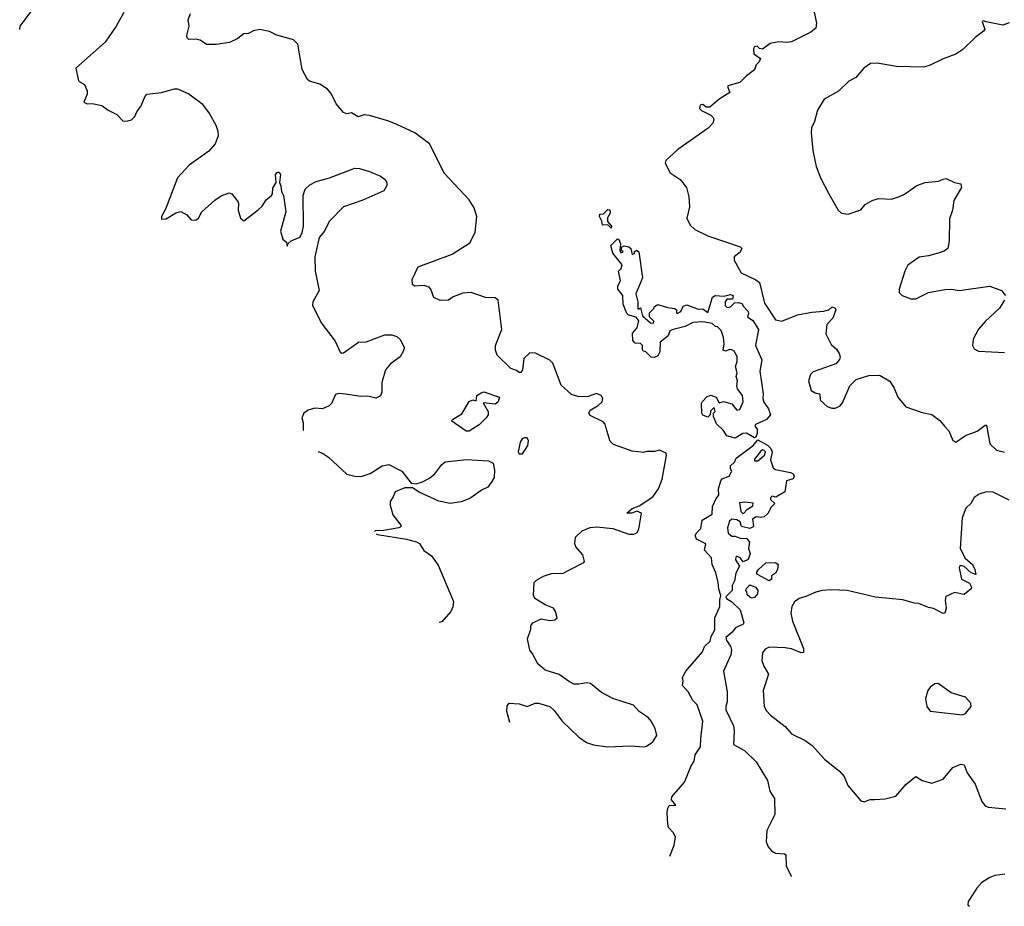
# Model space of a CAD drawing. Extents: x 2133489 to 2292442, y 756223 to 916462.
# Tile 1 of 256: x 2175725 to 2181835, y 796075 to 801576. Entities that reach past the tile are written whole.
import ezdxf

# ---------------------------------------------------------------- set-up
doc = ezdxf.new("R2010")
doc.units = 0

msp = doc.modelspace()

# ---------------------------------------------------------------- linework, layer by layer
at = {"layer": '0CON20XD'}
for points in [[(2175725.1, 801514.2), (2175728.8, 801535), (2175815, 801651.2)], [(2176370.3, 801619.7), (2176324.2, 801535), (2176255, 801436.2), (2176073.3, 801275), (2176087.5, 801205), (2176095, 801193.3), (2176126.7, 801175), (2176144, 801135), (2176144, 801115), (2176122.5, 801065), (2176144.2, 801054.2), (2176175.8, 801055.8), (2176235, 801043.8), (2176275, 801013.8), (2176327.3, 800987.3), (2176365, 800948.8), (2176386.1, 800946.1), (2176418.8, 800955), (2176439.2, 800975), (2176452.5, 801005), (2176479.1, 801040.9), (2176501.7, 801098.3), (2176515, 801113.3), (2176605, 801124.4), (2176685, 801146.9), (2176705, 801147.1), (2176775, 801116.7), (2176855.9, 801055.9), (2176902.3, 800992.3), (2176941.4, 800921.4), (2176954.2, 800884.2), (2176955.8, 800855.8), (2176937.5, 800805), (2176899.1, 800760.9), (2176777.3, 800672.7), (2176703.8, 800595), (2176629.7, 800400.3), (2176604.3, 800355), (2176605, 800337.5), (2176635, 800340.8), (2176695, 800378), (2176725, 800386.2), (2176762.5, 800365), (2176790, 800335), (2176818.7, 800331.3), (2176834.5, 800345.5), (2176855, 800383.8), (2176935, 800456.2), (2176975.8, 800484.2), (2177025, 800501.2), (2177042.5, 800495), (2177078.3, 800448.3), (2177083.8, 800435), (2177080, 800395), (2177096.2, 800345), (2177115, 800327.5), (2177204.2, 800395.8), (2177230, 800420), (2177255, 800458.8), (2177286.7, 800485), (2177293.3, 800495), (2177295, 800530), (2177317.5, 800565), (2177313.3, 800615), (2177325, 800630), (2177335, 800630), (2177342.5, 800615), (2177337.5, 800565), (2177346.1, 800546.1), (2177349.3, 800510.7), (2177362, 800485), (2177376, 800385), (2177343.8, 800265), (2177357.5, 800215), (2177380, 800195), (2177385, 800170), (2177391.7, 800188.3), (2177410, 800205), (2177463, 800227), (2177477, 800253), (2177486.7, 800295), (2177483.5, 800485), (2177496.9, 800525), (2177525, 800551.4), (2177565, 800571.4), (2177647.5, 800595), (2177805.7, 800654.3), (2177833, 800653), (2177895, 800633.8), (2177965, 800606), (2177993.3, 800585), (2178003.3, 800565), (2178003.6, 800546.4), (2177985, 800513.3), (2177855, 800456), (2177735, 800414.3), (2177645.8, 800325), (2177615.5, 800264.5), (2177583.8, 800225), (2177555.8, 800105), (2177559.5, 800015), (2177583.6, 799896.4), (2177543.3, 799825), (2177541.2, 799805), (2177596.2, 799695), (2177682.1, 799582.1), (2177712.7, 799512.7), (2177725, 799506.7), (2177735, 799510), (2177827.5, 799575), (2177875, 799577.1), (2177991.7, 799621.7), (2178035, 799620.8), (2178065, 799610), (2178085, 799591.2), (2178110.8, 799545), (2178109.2, 799525), (2178086.2, 799485), (2178025, 799440), (2177995, 799403.8), (2177972.5, 799325), (2177973.1, 799265), (2177965, 799242), (2177935, 799228.6), (2177885, 799240), (2177842.3, 799237.7), (2177747.7, 799252.3), (2177705, 799256), (2177685, 799251.2), (2177660, 799195), (2177645, 799180), (2177605, 799162), (2177556.4, 799166.4), (2177515, 799153.8), (2177488.8, 799135), (2177476, 799105), (2177483.9, 799073.9), (2177484.1, 799027.7)], [(2178766, 797215.6), (2178748.8, 797285), (2178750.7, 797319.3), (2178762.5, 797335), (2178825, 797332.5), (2178875, 797314.2), (2178924.2, 797335.8), (2178944.1, 797335.9), (2179014.2, 797314.2), (2179041.2, 797291.2), (2179091.2, 797225), (2179193.8, 797123.8), (2179242.4, 797092.4), (2179286.3, 797076.3), (2179375.4, 797065.4), (2179515, 797070), (2179600, 797065), (2179615, 797068), (2179654.2, 797095.8), (2179678.8, 797135), (2179668.8, 797178.8), (2179644.3, 797224.3), (2179625, 797246), (2179570, 797285), (2179533.6, 797323.6), (2179404.7, 797364.7), (2179335, 797401.9), (2179267.6, 797457.6), (2179245, 797461.1), (2179195, 797452.9), (2179164.3, 797454.3), (2179131.2, 797471.2), (2179073.6, 797513.6), (2178985, 797541.2), (2178939.7, 797579.7), (2178905.8, 797645.8), (2178890, 797665), (2178876.7, 797735), (2178896.1, 797793.9), (2178896.7, 797815), (2178910, 797835), (2178960.8, 797859.2), (2179015, 797848.8), (2179045, 797852.5), (2179060, 797865), (2179050, 797905), (2179036.7, 797925), (2178985, 797946.2), (2178920.8, 797985), (2178912.9, 798005), (2178918, 798085), (2178931.3, 798098.7), (2178975, 798122.9), (2179025, 798139.2), (2179097, 798143), (2179140, 798165), (2179225, 798207.5), (2179230, 798215), (2179218.8, 798255), (2179176.7, 798305), (2179170, 798325), (2179174.1, 798365.9), (2179214.5, 798405.5), (2179265, 798425.6), (2179305, 798430), (2179405, 798418.6), (2179505, 798383.8), (2179535, 798383.8), (2179555, 798393.3), (2179568, 798415), (2179583.8, 798515), (2179555, 798526.9), (2179522.5, 798515), (2179492.5, 798515), (2179525, 798544.4), (2179569.7, 798560.3), (2179653.5, 798615), (2179690, 798665), (2179711.4, 798725), (2179738.3, 798871.7), (2179735.9, 798885.9), (2179695, 798905.7), (2179665, 798896.2), (2179616.4, 798896.4), (2179595, 798890), (2179525, 798899.2), (2179410, 798940), (2179389.7, 798959.7), (2179365, 799042.5), (2179357.1, 799067.1), (2179345, 799081.2), (2179265, 799120), (2179256, 799135), (2179265, 799153.8), (2179315, 799182.5), (2179338.6, 799205), (2179342.9, 799225), (2179334, 799245), (2179305, 799256.2), (2179251.9, 799238.1), (2179195.3, 799235.3), (2179149.9, 799249.9), (2179085, 799308.1), (2179033.8, 799445), (2179015, 799463.9), (2178925, 799508), (2178891.1, 799508.9), (2178854.4, 799475), (2178845.7, 799404.3), (2178835, 799386.7), (2178825, 799386.2), (2178808.9, 799398.9), (2178772.7, 799412.7), (2178687.1, 799495), (2178677.5, 799525), (2178677.9, 799555), (2178717.1, 799655), (2178693.3, 799835), (2178675, 799851.2), (2178615, 799852), (2178526.1, 799883.9), (2178475, 799880), (2178415, 799856), (2178385, 799836.2), (2178334.1, 799834.1), (2178295, 799852.5), (2178276.7, 799905), (2178265, 799916.7), (2178235, 799926.2), (2178175, 799922.5), (2178163, 799933), (2178160, 799965), (2178196.7, 800043.3), (2178407.8, 800122.2), (2178518.2, 800191.8), (2178550.6, 800255), (2178561.9, 800355), (2178545, 800408.8), (2178515, 800458), (2178361.7, 800621.7), (2178268.6, 800805), (2178176.7, 800875), (2178065, 800925.7), (2178015, 800946.9), (2177895, 800981.1), (2177863.2, 800986.8), (2177825, 800974.3), (2177785, 800997.8), (2177755, 800991.4), (2177735, 801000), (2177689.4, 801055), (2177657.6, 801117.6), (2177635.5, 801145.5), (2177586.7, 801176.7), (2177524, 801195), (2177510.8, 801205), (2177478, 801268), (2177450.5, 801425), (2177425, 801450.5), (2177320.7, 801480.7), (2177275, 801503.8), (2177215, 801515.5), (2177175, 801507.8), (2177145, 801491.4), (2177115, 801489.2), (2177079.7, 801460.3), (2177026.3, 801433.7), (2176945, 801422.2), (2176885, 801422.5), (2176845, 801448.6), (2176815, 801455.7), (2176775, 801454.2), (2176764.4, 801464.4), (2176762.7, 801477.3), (2176776, 801535), (2176771.4, 801575), (2176784.5, 801615.5)], [(2180653.3, 801633.3), (2180670, 801555), (2180665.8, 801524.2), (2180635, 801498), (2180515, 801439.5), (2180484.4, 801434.4), (2180435, 801438.6), (2180381.7, 801428.3), (2180335, 801392.5), (2180315, 801397.5), (2180301.7, 801411.7), (2180285, 801407.5), (2180277.5, 801395), (2180280, 801365), (2180322.5, 801335), (2180313.3, 801315), (2180294.3, 801295.7), (2180285.5, 801264.5), (2180235, 801228.6), (2180193.8, 801186.2), (2180120, 801165), (2180118.8, 801155), (2180132.5, 801125), (2180066.4, 801083.6), (2180007, 801033), (2179985, 801032.5), (2179965, 801050), (2179947.5, 801045), (2179944, 801025), (2179955, 801013.3), (2180013.6, 800983.6), (2180028.3, 800968.3), (2180033.3, 800955), (2180026.2, 800935), (2179997.4, 800902.6), (2179808.6, 800771.4), (2179735, 800702.5), (2179730, 800685), (2179761.4, 800625), (2179824.1, 800584.1), (2179862.2, 800535), (2179877.1, 800477.1), (2179881.1, 800415), (2179864.3, 800344.3), (2179885, 800302), (2179914.5, 800274.5), (2179995, 800235.6), (2180195, 800166.7), (2180206.2, 800156.2), (2180195, 800133.8), (2180158.8, 800105), (2180158.8, 800085), (2180202.9, 800005), (2180292.3, 799962.2), (2180315.4, 799945), (2180347.6, 799817.6), (2180415, 799714.2), (2180455, 799706.2), (2180552.5, 799745), (2180641.2, 799761.2), (2180715, 799768), (2180745, 799776.7), (2180766.1, 799793.9), (2180785, 799786), (2180788.6, 799775), (2180770.6, 799725), (2180734.3, 799685), (2180727.7, 799627.7), (2180761.3, 799561.3), (2180792.5, 799532.5), (2180809.4, 799505), (2180816.9, 799485), (2180811.7, 799468.3), (2180789.5, 799440.5), (2180647.7, 799392.3), (2180631.2, 799375), (2180618.8, 799335), (2180635.9, 799275.9), (2180661.2, 799261.2), (2180690, 799255), (2180692, 799215), (2180735, 799176.2), (2180765, 799166), (2180785, 799166), (2180815, 799178.8), (2180830.3, 799199.7), (2180875.8, 799304.2), (2180915.8, 799344.2), (2180995, 799368.6), (2181061.2, 799371.2), (2181125, 799332.5), (2181150.7, 799290.7), (2181173.3, 799235), (2181223.9, 799173.9), (2181325, 799138.8), (2181385, 799126.2), (2181435, 799090), (2181464.2, 799054.2), (2181490, 799025), (2181514.6, 798964.6), (2181535, 798954), (2181594.1, 798995.9), (2181666.3, 799023.7), (2181715, 799060), (2181725, 799060), (2181744.4, 798945), (2181786.9, 798905), (2181835, 798892.4)], [(2181865, 801556.7), (2181825, 801542.5), (2181722.7, 801562.7), (2181705, 801568.8), (2181697.5, 801565), (2181713.8, 801515), (2181706.7, 801505), (2181653.8, 801465), (2181578.3, 801391.7), (2181535, 801361.9), (2181455, 801334.2), (2181375, 801292.9), (2181335, 801280.6), (2181165, 801285.5), (2181045, 801306.9), (2181005, 801304.2), (2180963.9, 801276.1), (2180912.9, 801217.1), (2180870.8, 801195), (2180805, 801131.9), (2180717.3, 801082.7), (2180676.1, 801013.9), (2180658, 800945), (2180638.8, 800905), (2180636, 800875), (2180646.4, 800763.6), (2180668, 800665), (2180694, 800595), (2180745.7, 800495.7), (2180804.1, 800394.1), (2180825, 800376.7), (2180865, 800368.8), (2180945, 800396), (2180971.2, 800428.8), (2181015, 800453.3), (2181055, 800466.2), (2181135, 800463.3), (2181185, 800480), (2181215, 800493.3), (2181292.3, 800547.7), (2181343.9, 800566.1), (2181426.4, 800573.6), (2181455, 800587.5), (2181475, 800590), (2181525, 800566.2), (2181565, 800556.7), (2181568.8, 800535), (2181522.5, 800455), (2181513.3, 800395), (2181495, 800340), (2181492.5, 800205), (2181483.6, 800156.4), (2181460.7, 800139.3), (2181425, 800126.7), (2181365, 800110), (2181306.4, 800103.6), (2181236.1, 800053.9), (2181216.7, 800015), (2181182.5, 799905), (2181183, 799883), (2181200, 799865), (2181255, 799843.3), (2181285, 799843.8), (2181365, 799883.8), (2181465, 799901.2), (2181505, 799903.3), (2181555, 799896.7), (2181745, 799923.3), (2181817.5, 799895), (2181842.5, 799865)], [(2179395, 800282.5), (2179375, 800302.5), (2179341.7, 800301.7), (2179337, 800327), (2179322.5, 800355), (2179325, 800370), (2179348.3, 800371.7), (2179375, 800397.5), (2179386.7, 800396.7), (2179390, 800375), (2179373, 800347), (2179372.5, 800325), (2179396.7, 800295), (2179395, 800282.5)], [(2180165, 798980.8), (2180112.5, 798995), (2180089.5, 799029.5), (2180048.3, 799068.3), (2180030, 799115), (2180030, 799135), (2180040, 799145), (2180035, 799170), (2180011.7, 799148.3), (2180010, 799125), (2179995, 799110), (2179965, 799122.5), (2179957.5, 799135), (2179956.7, 799195), (2179961.7, 799208.3), (2179991.7, 799238.3), (2180013.6, 799246.4), (2180047.5, 799235), (2180065, 799200), (2180093, 799207), (2180145, 799192.5), (2180175, 799152.5), (2180193, 799157), (2180213.8, 799205), (2180210, 799245), (2180180, 799285), (2180174.2, 799304.2), (2180180, 799335), (2180171.7, 799361.7), (2180176.7, 799385), (2180166.7, 799425), (2180177.5, 799455), (2180177, 799487), (2180159.3, 799519.3), (2180145, 799527.5), (2180130.7, 799529.3), (2180105, 799520), (2180090, 799525), (2180097.5, 799565), (2180093.3, 799605), (2180077, 799647), (2180055, 799670), (2180041.7, 799671.7), (2180021.7, 799691.7), (2179965, 799702.5), (2179903, 799697), (2179855, 799672.5), (2179780, 799655), (2179760, 799645), (2179750, 799615), (2179700, 799575), (2179697.5, 799515), (2179685, 799490), (2179665, 799480), (2179643, 799483), (2179610, 799515), (2179595, 799520), (2179590, 799525), (2179590, 799555), (2179577.5, 799567.5), (2179545, 799570), (2179530, 799585), (2179528.3, 799631.7), (2179557.5, 799665), (2179567, 799707), (2179550.7, 799730.7), (2179503, 799743), (2179493, 799753), (2179470.7, 799810.7), (2179466.7, 799865), (2179437.5, 799905), (2179437.5, 799925), (2179452.5, 799955), (2179440, 800015), (2179458.3, 800031.7), (2179463.3, 800055), (2179405, 800127.5), (2179393.3, 800175), (2179435, 800217.5), (2179445, 800210), (2179452.5, 800185), (2179450, 800145), (2179455, 800130), (2179470, 800135), (2179460, 800145), (2179460, 800165), (2179475, 800172.5), (2179505, 800166.7), (2179516.4, 800156.4), (2179525, 800120), (2179540, 800125), (2179540, 800135), (2179553, 800147), (2179567.5, 800135), (2179588.8, 799975), (2179547.5, 799875), (2179560, 799825), (2179560, 799785), (2179565, 799780), (2179578.3, 799788.3), (2179589.3, 799739.3), (2179640, 799695), (2179657, 799693), (2179660, 799705), (2179633, 799733), (2179633, 799757), (2179660, 799785), (2179663.6, 799796.4), (2179685, 799808.8), (2179745, 799790), (2179790, 799785), (2179800, 799775), (2179800, 799755), (2179805, 799752.5), (2179827.5, 799765), (2179841.7, 799798.3), (2179865, 799807.5), (2179935, 799780), (2179965, 799782.5), (2179995, 799760), (2180024, 799855), (2180040, 799865), (2180095, 799860), (2180135, 799871.2), (2180152.5, 799865), (2180148.3, 799841.7), (2180115, 799842.5), (2180103, 799827), (2180103, 799803), (2180115, 799790), (2180136.1, 799793.9), (2180160, 799820), (2180185, 799822.5), (2180206.2, 799815), (2180216, 799796), (2180246, 799765), (2180248.3, 799751.7), (2180241.7, 799731.7), (2180275, 799710), (2180310, 799655), (2180290, 799555), (2180331.2, 799465), (2180318.8, 799395), (2180338.8, 799255), (2180336.2, 799225), (2180342.3, 799202.3), (2180371.2, 799161.2), (2180384, 799125), (2180359.2, 799095), (2180290, 799065), (2180287.5, 799055), (2180301.2, 799035), (2180301.7, 799008.3), (2180293.3, 798986.7), (2180285, 798982.5), (2180235, 799011.2), (2180211.4, 799008.6), (2180165, 798980.8)], [(2181836.7, 799835), (2181805, 799786.7), (2181715, 799703.8), (2181674.4, 799655.6), (2181642, 799595), (2181636.7, 799555), (2181647.5, 799535), (2181675, 799520), (2181835, 799511.2)], [(2178515, 799023.8), (2178495, 799024), (2178475, 799036.7), (2178407.5, 799085), (2178410, 799095), (2178469.2, 799130.8), (2178515, 799208), (2178537, 799217), (2178558.3, 799211.7), (2178562.5, 799245), (2178588.3, 799261.7), (2178605, 799267.5), (2178702.5, 799235), (2178695, 799206.2), (2178675, 799191.2), (2178601.7, 799198.3), (2178632.5, 799145), (2178631.2, 799125), (2178620, 799105), (2178576.8, 799063.2), (2178515, 799023.8)], [(2178825, 798882.5), (2178845, 798883.3), (2178878.8, 798935), (2178883.3, 798965), (2178875, 798982.5), (2178855, 798982.5), (2178843.9, 798976.1), (2178830, 798955), (2178817.5, 798895), (2178825, 798882.5)], [(2179758.8, 796386.3), (2179785.7, 796455), (2179794.2, 796505), (2179781.7, 796531.7), (2179751.2, 796565), (2179746.2, 796585), (2179742.5, 796655), (2179747.5, 796685), (2179755, 796700), (2179797, 796703), (2179770, 796735), (2179772.5, 796755), (2179850, 796845), (2179892.1, 796947.9), (2179910.8, 796975), (2179916.9, 797015), (2179948.8, 797065), (2179951.4, 797115), (2179963.3, 797225), (2179929.2, 797325), (2179902.1, 797352.1), (2179872.5, 797405), (2179837.5, 797445), (2179842.5, 797475), (2179837.5, 797495), (2179857.8, 797535), (2179961.9, 797655), (2179975, 797688), (2180009.1, 797720.9), (2180015, 797750), (2180038.7, 797791.3), (2180038.6, 797865), (2180070.4, 797935), (2180069.4, 797975), (2180076.1, 798003.9), (2180062.4, 798042.4), (2180059.2, 798085), (2180044, 798144), (2180021.2, 798195), (2180017, 798237), (2179973.8, 798285), (2179982.5, 798325), (2179925, 798353.3), (2179916.7, 798375), (2179926.7, 798395), (2179951.2, 798418.8), (2179959.5, 798470.5), (2180022.5, 798507.5), (2180024.5, 798555.5), (2180046.2, 798605), (2180064.2, 798625.8), (2180061.4, 798665), (2180076, 798715), (2180085, 798727.5), (2180126.7, 798745), (2180143.3, 798775), (2180135, 798790), (2180135, 798807.5), (2180160, 798830), (2180170, 798855), (2180276.6, 798933.4), (2180305, 798970), (2180365, 798936.7), (2180386.2, 798915), (2180393.3, 798895), (2180383.6, 798846.4), (2180400, 798795), (2180415, 798786.2), (2180507.3, 798767.3), (2180525, 798757.5), (2180530, 798745), (2180525, 798727.5), (2180482.5, 798715), (2180473, 798647), (2180417, 798613), (2180395, 798620), (2180385, 798610), (2180385, 798600), (2180410, 798575), (2180387.5, 798552.5), (2180367.7, 798512.3), (2180345, 798492.5), (2180325, 798487.5), (2180295, 798492.5), (2180273.3, 798476.7), (2180277.5, 798435), (2180273, 798427), (2180255, 798420), (2180205, 798432.5), (2180195, 798460), (2180175, 798472.5), (2180145, 798477.5), (2180130, 798465), (2180117, 798423), (2180120.7, 798390.7), (2180145, 798372.5), (2180165, 798372.5), (2180195, 798360), (2180237, 798357), (2180253.3, 798335), (2180247.5, 798295), (2180258.8, 798265), (2180245, 798227.5), (2180215, 798212.5), (2180195, 798237.5), (2180175, 798247.5), (2180168.3, 798241.7), (2180167.5, 798225), (2180192.5, 798185), (2180168, 798142), (2180160.8, 798095), (2180145.8, 798065), (2180145.7, 798034.3), (2180106.2, 797995), (2180110, 797985), (2180143.8, 797965), (2180195, 797914), (2180218.1, 797835), (2180213.8, 797825), (2180167.5, 797802.5), (2180145, 797773.3), (2180107, 797743), (2180110, 797725), (2180135, 797690), (2180141.9, 797665), (2180137.5, 797635), (2180093.3, 797535), (2180114.4, 797405), (2180115.8, 797345), (2180106.2, 797315), (2180106.7, 797295), (2180154.2, 797194.2), (2180158.6, 797165), (2180155, 797080), (2180221.7, 797041.7), (2180295, 796971.2), (2180366, 796855), (2180380.5, 796790.5), (2180408, 796745), (2180410, 796645), (2180361.2, 796545), (2180358, 796475), (2180369.2, 796445), (2180389.7, 796419.7), (2180415, 796406), (2180443, 796403), (2180471.7, 796401.7), (2180478.8, 796395), (2180480.6, 796325), (2180511.4, 796265), (2180511.7, 796260.4)], [(2180305, 798840), (2180347.5, 798875), (2180352.5, 798895), (2180345, 798902.5), (2180335, 798907.5), (2180322.3, 798897.7), (2180285, 798850), (2180285, 798840), (2180305, 798840)], [(2177575.8, 798898.1), (2177605, 798885.9), (2177642.2, 798862.2), (2177755, 798756.7), (2177805, 798743.6), (2177845, 798742.5), (2177899.1, 798760.9), (2177975, 798808.8), (2178015, 798816), (2178095.6, 798775.6), (2178155, 798700), (2178185, 798697.5), (2178225, 798708.8), (2178267.9, 798732.1), (2178300.9, 798759.1), (2178345, 798816.7), (2178365, 798832), (2178498.3, 798848.3), (2178635, 798839.2), (2178662.5, 798825), (2178671.7, 798781.7), (2178670, 798735), (2178655, 798710), (2178630, 798675), (2178595, 798660), (2178517.5, 798605), (2178465, 798584), (2178395.8, 798574.2), (2178325, 798588), (2178204.1, 798644.1), (2178161.7, 798671.7), (2178115, 798672.5), (2178055, 798647.5), (2178042.5, 798615), (2178023, 798587), (2178023.3, 798565), (2178040, 798505), (2178090.7, 798440.7), (2178090.7, 798429.3), (2178077.5, 798422.5), (2177982.4, 798407.6), (2177930, 798405), (2177927.2, 798401.4)], [(2181865, 798594.4), (2181765, 798645.7), (2181725, 798647.5), (2181678.3, 798631.7), (2181647.8, 798612.2), (2181626.9, 798575), (2181596.9, 798545), (2181572.7, 798485), (2181560, 798295), (2181592.5, 798235), (2181637.5, 798195), (2181652.5, 798165), (2181657.5, 798135), (2181630, 798145), (2181585, 798183.3), (2181565, 798190), (2181557.5, 798185), (2181554, 798175), (2181570, 798105), (2181619.7, 798079.7), (2181631.2, 798055), (2181628.8, 798045), (2181585, 798010), (2181525, 798023.3), (2181471.7, 797998.3), (2181467.5, 797975), (2181473.8, 797925), (2181465, 797893.8), (2181455, 797891.2), (2181395, 797923.8), (2181365, 797928.8), (2181305, 797954), (2181275, 797956.2), (2181205, 797976.2), (2181035.9, 797994.1), (2180860, 798035), (2180765, 798038.6), (2180705, 798034.3), (2180665, 798024), (2180603, 797997), (2180562.5, 797985), (2180533.8, 797965), (2180516, 797935), (2180509.2, 797895), (2180520, 797845), (2180588, 797675), (2180589.3, 797650.7), (2180575, 797648), (2180515, 797672), (2180475, 797680), (2180375.9, 797684.1), (2180350.3, 797669.7), (2180335, 797647.5), (2180330.9, 797600.9), (2180342.5, 797565), (2180370.8, 797515), (2180339.2, 797415), (2180344.3, 797315), (2180358.3, 797288.3), (2180385, 797261.2), (2180475, 797191.2), (2180515, 797145.8), (2180600, 797105), (2180643, 797073), (2180719.1, 796989.1), (2180815, 796911.2), (2180841.2, 796881.2), (2180864, 796825), (2180945, 796729.2), (2180964.3, 796724.3), (2181002.4, 796737.6), (2181032.3, 796737.7), (2181095, 796741.4), (2181162, 796758), (2181225, 796833.8), (2181285, 796880), (2181325, 796856.7), (2181385, 796838.8), (2181456.2, 796865), (2181515, 796936.2), (2181565, 796956.7), (2181585, 796952.5), (2181605, 796902.5), (2181655, 796833.3), (2181695.7, 796725.7), (2181715, 796698), (2181735, 796690), (2181845, 796679.2)], [(2180215, 798510), (2180240.7, 798539.3), (2180275, 798560), (2180276.4, 798576.4), (2180225, 798582.5), (2180191.7, 798578.3), (2180200, 798525), (2180215, 798510)], [(2177937.7, 798386.6), (2177945, 798381.4), (2178125, 798352.3), (2178186.8, 798336.8), (2178206.3, 798326.3), (2178233.6, 798283.6), (2178279.7, 798249.7), (2178321.2, 798191.2), (2178411.7, 797981.7), (2178416.2, 797965), (2178412.5, 797932.5), (2178400, 797905), (2178345, 797841.2), (2178327.1, 797836)], [(2180375, 798093.8), (2180303, 798133), (2180297.5, 798145), (2180310, 798165), (2180355, 798206.7), (2180415, 798208.8), (2180431.2, 798195), (2180428, 798165), (2180415, 798142.5), (2180390, 798125), (2180390, 798105), (2180375, 798093.8)], [(2180265, 797986.7), (2180238.3, 798008.3), (2180237, 798027), (2180230, 798035), (2180232.5, 798045), (2180255, 798070), (2180290, 798055), (2180306.4, 798036.4), (2180303.3, 798015), (2180285, 797991.2), (2180265, 797986.7)], [(2181575, 797263.3), (2181595, 797272.5), (2181628.8, 797315), (2181626.7, 797335), (2181595, 797372.5), (2181505, 797400), (2181425, 797456.7), (2181404.1, 797455.9), (2181374.1, 797435.9), (2181360, 797415), (2181346.7, 797365), (2181353.3, 797315), (2181375, 797286.7), (2181575, 797263.3)], [(2181837.5, 796275), (2181775, 796266), (2181745, 796254.3), (2181696.3, 796223.7), (2181665, 796188.8), (2181610, 796105), (2181607.5, 796085), (2181617.9, 796075.4)]]:
    msp.add_lwpolyline(points, dxfattribs=at)

doc.saveas('drawing.dxf')
